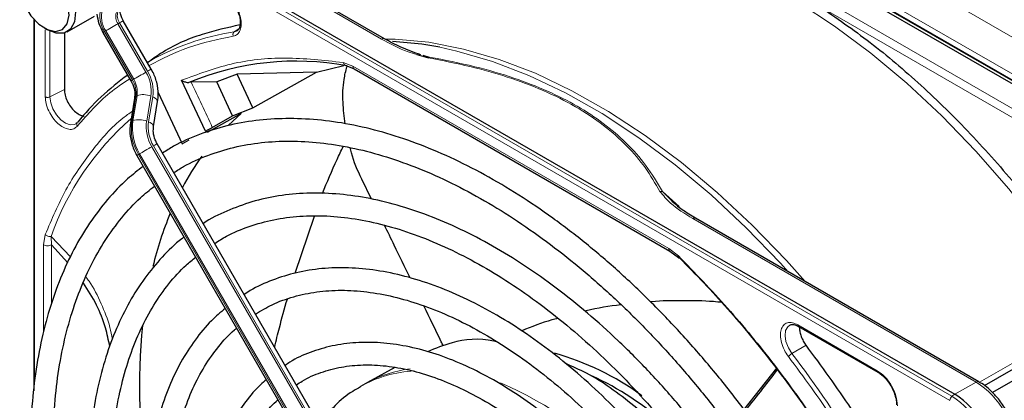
# Paper-space layout 'Blatt2' of a CAD drawing. Header units: millimetres. Extents: x 5 to 418, y 2 to 292.
# Tile 57 of 103: x 85.49 to 100.04, y 237.75 to 243.38. Entities that reach past the tile are written whole.
import ezdxf

# ---------------------------------------------------------------- set-up
doc = ezdxf.new("R2010")
doc.units = ezdxf.units.MM

psp = doc.layouts.new('Blatt2')

# ---------------------------------------------------------------- linework, layer by layer
at = {"color": 7, "linetype": 'Continuous', "lineweight": 18}
for p, q in [((90.109, 248.924), (146.207, 216.54)), ((89.874, 248.516), (145.971, 216.132)), ((90.778, 247.891), (103.754, 240.4)), ((86.651, 245.512), (90.84, 243.094)), ((99.237, 237.752), (86.262, 245.243)), ((99.269, 237.812), (86.294, 245.302)), ((103.397, 240.199), (97.408, 243.656)), ((103.338, 240.097), (97.349, 243.554)), ((85.711, 243.374), (85.711, 238.049)), ((86.966, 243.334), (86.943, 243.321)), ((87.357, 242.604), (86.943, 243.321)), ((86.966, 243.334), (87.38, 242.618)), ((85.869, 242.24), (85.869, 243.23)), ((85.937, 242.239), (85.937, 243.211)), ((87.159, 242.49), (86.745, 243.207)), ((86.762, 243.216), (87.176, 242.499)), ((88.661, 243.201), (88.728, 243.245)), ((90.272, 242.747), (90.415, 242.692)), ((90.415, 242.692), (95.084, 239.997)), ((87.176, 242.499), (87.159, 242.49)), ((85.937, 242.239), (86.15, 242.35)), ((87.148, 241.876), (87.208, 242.246)), ((87.224, 242.255), (87.164, 241.885)), ((87.208, 242.246), (87.224, 242.255)), ((87.367, 241.88), (87.427, 242.25)), ((87.456, 242.239), (87.396, 241.869)), ((87.164, 241.885), (87.148, 241.876)), ((91.439, 234.58), (87.443, 241.502)), ((87.467, 241.516), (91.463, 234.593)), ((87.245, 241.388), (87.262, 241.397)), ((91.242, 234.466), (87.245, 241.388)), ((87.262, 241.397), (91.258, 234.475)), ((94.99, 240.839), (95.239, 240.62)), ((95.437, 240.44), (99.626, 238.022)), ((85.844, 240.052), (85.868, 240.203)), ((86.242, 239.876), (85.953, 240.173)), ((85.961, 240.051), (85.953, 240.173)), ((85.844, 238.76), (85.844, 240.052)), ((85.961, 239.183), (85.961, 240.051)), ((95.084, 239.997), (95.226, 239.888)), ((99.676, 238.019), (101.436, 239.035)), ((96.991, 238.868), (98.165, 238.19)), ((97.112, 238.566), (96.904, 238.443)), ((99.626, 238.022), (99.312, 237.841)), ((99.312, 237.841), (99.269, 237.812))]:
    psp.add_line(p, q, dxfattribs=at)
at = {"color": 7, "linetype": 'Continuous', "lineweight": 25}
for p, q in [((103.711, 240.38), (90.735, 247.87)), ((103.776, 240.401), (90.8, 247.892)), ((90.881, 243.098), (86.692, 245.517)), ((86.337, 245.331), (99.312, 237.841)), ((85.697, 243.39), (85.697, 237.895)), ((86.194, 243.201), (86.595, 243.432)), ((87.435, 242.649), (87.021, 243.366)), ((85.855, 243.257), (85.902, 243.23)), ((86.15, 243.182), (86.15, 242.35)), ((86.721, 243.193), (87.135, 242.476)), ((88.703, 243.217), (88.661, 243.201)), ((87.377, 242.758), (87.374, 242.756)), ((91.358, 242.868), (91.533, 242.815)), ((91.448, 242.856), (91.544, 242.828)), ((89.877, 242.605), (88.703, 242.576)), ((88.935, 242.076), (89.877, 242.605)), ((89.877, 242.605), (90.283, 242.705)), ((90.3, 242.706), (90.433, 242.653)), ((90.432, 242.654), (95.101, 239.958)), ((88.234, 241.734), (87.883, 242.484)), ((88.024, 242.456), (87.991, 242.454)), ((88.404, 242.461), (88.024, 242.456)), ((88.703, 242.576), (88.404, 242.461)), ((88.636, 241.96), (88.404, 242.461)), ((88.935, 242.076), (88.703, 242.576)), ((87.538, 242.305), (87.891, 241.546)), ((87.188, 242.221), (87.128, 241.851)), ((87.469, 241.802), (87.529, 242.172)), ((88.636, 241.96), (88.935, 242.076)), ((88.764, 241.994), (88.26, 241.711)), ((88.336, 241.787), (88.636, 241.96)), ((88.575, 241.822), (88.764, 241.994)), ((87.891, 241.546), (87.996, 241.604)), ((91.518, 234.625), (87.521, 241.547)), ((87.221, 241.374), (91.218, 234.452)), ((90.692, 240.726), (90.545, 241.024)), ((95.172, 240.66), (94.99, 240.839)), ((89.561, 239.633), (89.847, 240.476)), ((99.668, 238.026), (95.479, 240.444)), ((86.2, 239.787), (85.961, 240.051)), ((95.101, 239.959), (95.225, 239.864)), ((99.749, 237.97), (102.225, 239.4)), ((102.718, 239.511), (99.869, 237.866)), ((97.001, 238.845), (98.175, 238.167)), ((91.035, 238.237), (90.629, 238.014)), ((96.676, 238.226), (96.194, 237.618)), ((90.597, 237.996), (90.527, 237.956)), ((90.629, 238.014), (90.597, 237.996))]:
    psp.add_line(p, q, dxfattribs=at)
at = {"color": 7, "linetype": 'Continuous', "lineweight": 18, "flags": 128}
for points in [[(101.436, 239.035), (101.018, 239.674), (100.574, 240.29), (100.108, 240.878), (99.621, 241.435), (99.118, 241.957), (98.6, 242.441), (98.071, 242.885), (97.535, 243.285), (96.994, 243.64), (96.452, 243.947), (95.913, 244.204), (95.552, 244.348)], [(86.762, 243.216), (86.778, 243.226), (86.799, 243.237), (86.821, 243.251), (86.846, 243.265), (86.871, 243.279), (86.897, 243.294), (86.921, 243.308), (86.943, 243.321)], [(86.966, 243.334), (86.986, 243.345), (87.001, 243.354), (87.013, 243.361), (87.019, 243.365), (87.021, 243.366)], [(90.886, 243.095), (91.038, 243.092), (91.538, 243.046), (92.052, 242.946), (92.578, 242.793), (93.113, 242.588), (93.653, 242.331), (94.195, 242.024), (94.736, 241.669), (95.272, 241.269), (95.8, 240.825), (96.318, 240.341), (96.822, 239.819), (97.097, 239.51)], [(96.849, 239.653), (96.734, 239.78), (96.229, 240.303), (95.71, 240.789), (95.18, 241.234), (94.642, 241.636), (94.099, 241.992), (93.556, 242.3), (93.014, 242.557), (92.478, 242.764), (91.95, 242.917), (91.7, 242.972)], [(87.176, 242.499), (87.192, 242.509), (87.212, 242.521), (87.235, 242.534), (87.26, 242.548), (87.285, 242.563), (87.31, 242.577), (87.335, 242.591), (87.357, 242.604)], [(87.38, 242.618), (87.399, 242.629), (87.415, 242.638), (87.426, 242.644), (87.433, 242.648), (87.435, 242.649)], [(86.321, 241.842), (86.299, 241.831), (86.238, 241.826), (86.168, 241.85), (86.097, 241.901), (86.033, 241.973), (85.982, 242.06), (85.949, 242.151), (85.937, 242.239)], [(87.456, 242.239), (87.479, 242.229), (87.499, 242.217), (87.514, 242.205), (87.524, 242.192), (87.529, 242.18), (87.529, 242.172)], [(87.396, 241.869), (87.419, 241.859), (87.439, 241.847), (87.454, 241.835), (87.464, 241.822), (87.469, 241.81), (87.469, 241.802)], [(87.262, 241.397), (87.279, 241.407), (87.299, 241.419), (87.321, 241.432), (87.346, 241.446), (87.371, 241.461), (87.397, 241.475), (87.421, 241.489), (87.443, 241.502)], [(87.467, 241.516), (87.486, 241.527), (87.501, 241.536), (87.513, 241.542), (87.52, 241.546), (87.521, 241.547)], [(96.904, 238.443), (96.851, 238.528), (96.816, 238.62), (96.802, 238.708), (96.811, 238.785), (96.842, 238.841), (96.874, 238.865)]]:
    psp.add_lwpolyline(points, dxfattribs=at)
at = {"color": 7, "linetype": 'Continuous', "lineweight": 25, "flags": 128}
for points in [[(85.715, 244.238), (85.844, 244.211), (85.98, 244.129), (86.107, 244.001), (86.212, 243.841), (86.284, 243.666), (86.314, 243.496), (86.299, 243.348), (86.242, 243.24), (86.148, 243.181), (86.027, 243.18), (85.902, 243.23)], [(85.689, 244.15), (85.588, 244.121), (85.519, 244.038), (85.49, 243.911), (85.506, 243.757), (85.563, 243.593), (85.656, 243.44), (85.773, 243.315), (85.9, 243.234), (86.021, 243.207), (86.122, 243.237), (86.191, 243.32), (86.22, 243.446), (86.204, 243.601), (86.147, 243.764), (86.054, 243.918), (85.937, 244.042), (85.81, 244.123), (85.689, 244.15)], [(91.7, 242.972), (91.434, 243.017), (91, 243.06)], [(99.668, 238.026), (99.668, 238.026), (99.669, 238.025)]]:
    psp.add_lwpolyline(points, dxfattribs=at)
at = {"color": 7, "linetype": 'Continuous', "lineweight": 18}
for centre, radius, start, end in [((87.075, 243.433), 0.4, 162.4884, 214.4618), ((87.06, 243.421), 0.362, 162.4884, 214.4618), ((87.1, 243.428), 0.19, 162.4884, 214.4618), ((87.123, 243.442), 0.19, 162.4884, 214.4618), ((104.125, 213.09), 34.772, 119.9893, 120.0346), ((89.237, 239.515), 3.731, 98.8797, 119.9002), ((90.864, 243.062), 0.0398, 63.3674, 127.3209), ((86.89, 242.327), 0.543, 351.8933, 30.7356), ((86.882, 242.321), 0.58, 351.8933, 30.7356), ((104.539, 212.373), 34.772, 119.9893, 120.0346), ((86.837, 242.299), 0.374, 351.8933, 30.7356), ((86.854, 242.308), 0.374, 351.8933, 30.7356), ((62.593, 230.176), 28.241, 24.2762, 25.7742), ((87.222, 242.214), 0.0351, 113.9711, 167.4982), ((87.319, 241.997), 0.276, 66.9099, 110.1284), ((89.875, 238.789), 4.159, 131.1389, 160.5535), ((87.162, 241.844), 0.0351, 113.9757, 167.4497), ((87.888, 241.77), 0.748, 171.8933, 210.7356), ((87.905, 241.78), 0.748, 171.8933, 210.7356), ((87.259, 241.626), 0.276, 66.9099, 110.1284), ((87.941, 241.798), 0.58, 171.8933, 210.7356), ((87.933, 241.793), 0.543, 171.8933, 210.7356), ((104.625, 211.271), 34.772, 119.9893, 120.0346), ((95.461, 240.406), 0.0419, 65.6929, 125.6176), ((82.244, 227.32), 18.402, 31.6747, 37.1862), ((91.425, 236.37), 1.822, 93.2506, 119.5171), ((91.478, 236.456), 1.775, 96.9623, 118.5981), ((90.422, 232.96), 5.499, 42.3553, 66.7273), ((99.65, 237.988), 0.0419, 65.6929, 125.6176), ((98.936, 236.943), 1.281, 2.6055, 57.3945), ((99.315, 237.749), 0.0777, 125.6892, 177.1989), ((98.584, 236.74), 1.272, 2.6055, 57.3945)]:
    psp.add_arc(centre, radius, start, end, dxfattribs=at)
at = {"color": 7, "linetype": 'Continuous', "lineweight": 25}
for centre, radius, start, end in [((89.57, 238.635), 4.132, 79.4654, 112.462), ((89.31, 239.463), 3.814, 125.6685, 140.9731), ((91.47, 239.007), 4.044, 144.3658, 152.1043), ((92.629, 238.474), 5.321, 157.4172, 166.3185), ((96.741, 237.93), 9.481, 174.3812, 188.9115), ((92.369, 234.698), 3.887, 53.4485, 74.7255), ((91.962, 233.869), 4.686, 48.726, 64.9889), ((98.622, 236.762), 1.281, 2.6055, 57.3945)]:
    psp.add_arc(centre, radius, start, end, dxfattribs=at)
at = {"color": 7, "linetype": 'Continuous', "lineweight": 18}
for points, knots in [([(88.508, 243.764), (88.535, 243.746), (88.59, 243.708), (88.665, 243.618), (88.724, 243.514), (88.759, 243.407), (88.77, 243.306), (88.753, 243.22), (88.712, 243.157), (88.668, 243.143), (88.647, 243.137)], [0, 0, 0, 0, 0.121712, 0.25, 0.378287, 0.5, 0.621712, 0.75, 0.878287, 1, 1, 1, 1]), ([(88.647, 243.137), (88.645, 243.143), (88.641, 243.155), (88.643, 243.174), (88.649, 243.191), (88.657, 243.198), (88.661, 243.201)], [0, 0, 0, 0, 0.2499911, 0.4999941, 0.749997, 1, 1, 1, 1]), ([(88.647, 243.137), (88.421, 243.09), (87.98, 242.999), (87.593, 242.8), (87.404, 242.703)], [0, 0, 0, 0, 0.512779, 1, 1, 1, 1]), ([(90.84, 243.094), (90.963, 243.025), (91.121, 242.936), (91.316, 242.88), (91.358, 242.868)], [0, 0, 0, 0, 0.782522, 1, 1, 1, 1]), ([(87.883, 242.484), (88.122, 242.574), (88.602, 242.755), (89.407, 242.843), (89.984, 242.779), (90.272, 242.747)], [0, 0, 0, 0, 0.333214, 0.666775, 1, 1, 1, 1]), ([(90.325, 242.698), (90.32, 242.699), (90.308, 242.7), (90.292, 242.71), (90.28, 242.726), (90.275, 242.74), (90.272, 242.747)], [0, 0, 0, 0, 0.25, 0.5, 0.75, 1, 1, 1, 1]), ([(91.533, 242.815), (91.739, 242.775), (92.139, 242.698), (92.708, 242.536), (93.235, 242.339), (93.715, 242.1), (94.13, 241.823), (94.471, 241.519), (94.75, 241.19), (94.884, 240.959), (94.953, 240.84)], [0, 0, 0, 0, 0.12858, 0.250086, 0.375109, 0.5, 0.624891, 0.749913, 0.871409, 1, 1, 1, 1]), ([(94.99, 240.839), (94.913, 240.97), (94.766, 241.219), (94.468, 241.557), (94.128, 241.85), (93.738, 242.107), (93.295, 242.331), (92.787, 242.528), (92.202, 242.7), (91.771, 242.784), (91.544, 242.828)], [0, 0, 0, 0, 0.140701, 0.267721, 0.384941, 0.499776, 0.614572, 0.731748, 0.859012, 1, 1, 1, 1]), ([(90.415, 242.692), (90.416, 242.684), (90.418, 242.667), (90.426, 242.655), (90.432, 242.654), (90.432, 242.654)], [0, 0, 0, 0, 0.494459, 0.988917, 1, 1, 1, 1]), ([(87.117, 242.508), (87.016, 242.441), (86.729, 242.251), (86.495, 241.981), (86.343, 241.806)], [0, 0, 0, 0, 0.351561, 1, 1, 1, 1]), ([(86.343, 241.806), (86.326, 241.791), (86.292, 241.76), (86.218, 241.755), (86.135, 241.784), (86.053, 241.844), (85.977, 241.928), (85.917, 242.031), (85.876, 242.141), (85.871, 242.208), (85.869, 242.24)], [0, 0, 0, 0, 0.121713, 0.25, 0.378287, 0.5, 0.621713, 0.75, 0.878287, 1, 1, 1, 1]), ([(85.937, 242.239), (85.932, 242.237), (85.922, 242.233), (85.903, 242.231), (85.884, 242.233), (85.874, 242.238), (85.869, 242.24)], [0, 0, 0, 0, 0.250002, 0.500004, 0.750006, 1, 1, 1, 1]), ([(87.156, 242.026), (87.109, 241.993), (86.885, 241.836), (86.551, 241.452), (86.158, 240.885), (85.964, 240.43), (85.868, 240.203)], [0, 0, 0, 0, 0.081439, 0.388222, 0.695006, 1, 1, 1, 1]), ([(86.343, 241.806), (86.34, 241.811), (86.333, 241.822), (86.331, 241.839), (86.335, 241.854), (86.343, 241.861), (86.347, 241.865)], [0, 0, 0, 0, 0.25, 0.5, 0.75, 1, 1, 1, 1]), ([(94.99, 240.839), (94.984, 240.84), (94.973, 240.843), (94.96, 240.841), (94.953, 240.84)], [0, 0, 0, 0, 0.483164, 1, 1, 1, 1]), ([(94.953, 240.84), (95.002, 240.781), (95.124, 240.633), (95.319, 240.513), (95.437, 240.44)], [0, 0, 0, 0, 0.39819, 1, 1, 1, 1]), ([(95.084, 239.997), (95.085, 239.989), (95.086, 239.972), (95.094, 239.96), (95.101, 239.959), (95.101, 239.959)], [0, 0, 0, 0, 0.498396, 0.996791, 1, 1, 1, 1]), ([(86.863, 238.656), (86.851, 238.715), (86.812, 238.905), (86.694, 239.191), (86.573, 239.438), (86.485, 239.555), (86.47, 239.576)], [0, 0, 0, 0, 0.162753, 0.526181, 0.917131, 1, 1, 1, 1]), ([(96.852, 238.4), (96.83, 238.431), (96.787, 238.496), (96.745, 238.606), (96.729, 238.711), (96.739, 238.8), (96.775, 238.866), (96.833, 238.903), (96.909, 238.906), (96.964, 238.88), (96.991, 238.868)], [0, 0, 0, 0, 0.1217127, 0.2499999, 0.378287, 0.4999997, 0.6217125, 0.7499999, 0.8782872, 1, 1, 1, 1]), ([(96.852, 238.4), (96.855, 238.403), (96.86, 238.41), (96.874, 238.422), (96.89, 238.434), (96.899, 238.44), (96.904, 238.443)], [0, 0, 0, 0, 0.25, 0.5, 0.75, 1, 1, 1, 1]), ([(97.879, 236.879), (97.76, 237.076), (97.442, 237.604), (97.079, 238.093), (96.852, 238.4)], [0, 0, 0, 0, 0.373578, 1, 1, 1, 1]), ([(98.165, 238.19), (98.204, 238.162), (98.282, 238.107), (98.381, 237.97), (98.45, 237.816), (98.459, 237.72), (98.463, 237.672)], [0, 0, 0, 0, 0.25, 0.499999, 0.75, 1, 1, 1, 1]), ([(98.165, 238.19), (98.165, 238.185), (98.166, 238.176), (98.171, 238.168), (98.175, 238.167), (98.175, 238.167)], [0, 0, 0, 0, 0.483464, 0.966928, 1, 1, 1, 1])]:
    psp.add_open_spline(points, degree=3, knots=knots, dxfattribs=at)
at = {"color": 7, "linetype": 'Continuous', "lineweight": 25}
for points, knots in [([(86.632, 243.462), (86.639, 243.416), (86.653, 243.324), (86.699, 243.236), (86.721, 243.193)], [0, 0, 0, 0, 0.5048739, 1, 1, 1, 1]), ([(87.021, 243.366), (87.014, 243.38), (86.996, 243.414), (86.98, 243.466), (86.974, 243.509), (86.978, 243.535), (86.979, 243.538), (86.98, 243.539)], [0, 0, 0, 0, 0.176806, 0.422684, 0.629977, 0.82324, 1, 1, 1, 1]), ([(88.682, 243.568), (88.7, 243.531), (88.726, 243.481), (88.745, 243.409), (88.752, 243.354), (88.75, 243.299), (88.737, 243.255), (88.721, 243.228), (88.707, 243.222), (88.702, 243.22)], [0, 0, 0, 0, 0.238343, 0.330867, 0.47597, 0.617896, 0.763986, 0.922379, 1, 1, 1, 1]), ([(97.349, 243.554), (97.603, 243.378), (98.113, 243.023), (98.864, 242.377), (99.594, 241.654), (100.29, 240.858), (100.945, 240.006), (101.338, 239.399), (101.534, 239.097)], [0, 0, 0, 0, 0.16549, 0.332238, 0.5, 0.66775, 0.834504, 1, 1, 1, 1]), ([(88.748, 243.304), (88.559, 243.262), (88.144, 243.169), (87.69, 242.972), (87.447, 242.792), (87.384, 242.746)], [0, 0, 0, 0, 0.383877, 0.842753, 1, 1, 1, 1]), ([(91.417, 242.861), (91.318, 242.897), (91.125, 242.965), (90.961, 243.055), (90.881, 243.098)], [0, 0, 0, 0, 0.518013, 1, 1, 1, 1]), ([(91.544, 242.828), (91.542, 242.827), (91.539, 242.825), (91.535, 242.818), (91.533, 242.815)], [0, 0, 0, 0, 0.499999, 1, 1, 1, 1]), ([(87.529, 242.172), (87.533, 242.206), (87.543, 242.299), (87.522, 242.454), (87.475, 242.578), (87.44, 242.64), (87.435, 242.649)], [0, 0, 0, 0, 0.213395, 0.580888, 0.936398, 1, 1, 1, 1]), ([(90.3, 241.841), (90.287, 241.947), (90.261, 242.166), (90.269, 242.452), (90.31, 242.622), (90.324, 242.684)], [0, 0, 0, 0, 0.373314, 0.773607, 1, 1, 1, 1]), ([(87.135, 242.476), (87.145, 242.458), (87.172, 242.405), (87.195, 242.313), (87.19, 242.25), (87.188, 242.221)], [0, 0, 0, 0, 0.219781, 0.641695, 1, 1, 1, 1]), ([(87.883, 242.484), (87.893, 242.478), (87.91, 242.468), (87.939, 242.459), (87.965, 242.453), (87.983, 242.454), (87.991, 242.454)], [0, 0, 0, 0, 0.336127, 0.560864, 0.79606, 1, 1, 1, 1]), ([(86.15, 242.35), (86.152, 242.322), (86.157, 242.268), (86.19, 242.178), (86.239, 242.094), (86.302, 242.023), (86.369, 241.977), (86.418, 241.954), (86.439, 241.956), (86.441, 241.956)], [0, 0, 0, 0, 0.1645503, 0.3291005, 0.4936508, 0.6582011, 0.8227514, 0.9873016, 1, 1, 1, 1]), ([(97.187, 236.126), (97.118, 236.245), (96.928, 236.568), (96.591, 237.076), (96.181, 237.646), (95.75, 238.191), (95.3, 238.709), (94.835, 239.197), (94.357, 239.651), (93.867, 240.071), (93.37, 240.452), (92.867, 240.793), (92.362, 241.093), (91.856, 241.349), (91.353, 241.559), (90.855, 241.723), (90.366, 241.84), (89.888, 241.907), (89.423, 241.926), (88.976, 241.896), (88.548, 241.818), (88.143, 241.689), (87.827, 241.552), (87.656, 241.442), (87.602, 241.408)], [0, 0, 0, 0, 0.027836, 0.075404, 0.122977, 0.170555, 0.218143, 0.265742, 0.313355, 0.360985, 0.408634, 0.456301, 0.503986, 0.551687, 0.599395, 0.647094, 0.694763, 0.742373, 0.789887, 0.837268, 0.884487, 0.931535, 0.978434, 1, 1, 1, 1]), ([(86.339, 241.86), (86.337, 241.857), (86.332, 241.848), (86.325, 241.846), (86.32, 241.844)], [0, 0, 0, 0, 0.349285, 1, 1, 1, 1]), ([(87.128, 241.851), (87.124, 241.817), (87.113, 241.725), (87.135, 241.57), (87.182, 241.445), (87.216, 241.383), (87.221, 241.374)], [0, 0, 0, 0, 0.213395, 0.580888, 0.936398, 1, 1, 1, 1]), ([(87.521, 241.547), (87.512, 241.565), (87.484, 241.619), (87.461, 241.71), (87.466, 241.773), (87.469, 241.802)], [0, 0, 0, 0, 0.219781, 0.641695, 1, 1, 1, 1]), ([(88.234, 241.734), (88.241, 241.737), (88.254, 241.743), (88.282, 241.757), (88.312, 241.773), (88.328, 241.783), (88.336, 241.787)], [0, 0, 0, 0, 0.250494, 0.503104, 0.754115, 1, 1, 1, 1]), ([(87.769, 241.119), (87.816, 241.15), (87.974, 241.253), (88.269, 241.38), (88.652, 241.5), (89.059, 241.57), (89.484, 241.593), (89.927, 241.568), (90.383, 241.496), (90.851, 241.377), (91.329, 241.211), (91.812, 241.001), (92.3, 240.745), (92.789, 240.447), (93.276, 240.107), (93.759, 239.728), (94.235, 239.311), (94.7, 238.859), (95.152, 238.375), (95.589, 237.861), (96.008, 237.32), (96.406, 236.754), (96.703, 236.299), (96.859, 236.029), (96.899, 235.959)], [0, 0, 0, 0, 0.0209899, 0.069851, 0.1186882, 0.1673891, 0.2158993, 0.2642148, 0.3123657, 0.3603953, 0.4083456, 0.456251, 0.5041365, 0.5520177, 0.5999032, 0.6477998, 0.6957108, 0.7436373, 0.7915784, 0.8395326, 0.8874977, 0.9354713, 0.9834506, 1, 1, 1, 1]), ([(89.966, 240.808), (90.034, 240.979), (90.13, 241.218), (90.242, 241.443), (90.273, 241.506)], [0, 0, 0, 0, 0.717609, 1, 1, 1, 1]), ([(90.545, 241.024), (90.486, 241.151), (90.416, 241.302), (90.381, 241.464), (90.376, 241.49)], [0, 0, 0, 0, 0.8384039, 1, 1, 1, 1]), ([(87.315, 241.212), (87.237, 241.151), (87.049, 241.006), (86.784, 240.725), (86.518, 240.377), (86.286, 239.989), (86.088, 239.563), (85.925, 239.102), (85.798, 238.608), (85.708, 238.083), (85.656, 237.532), (85.641, 236.957), (85.664, 236.361), (85.725, 235.747), (85.823, 235.12), (85.958, 234.483), (86.128, 233.838), (86.333, 233.19), (86.571, 232.543), (86.841, 231.898), (87.145, 231.263), (87.376, 230.812), (87.513, 230.578), (87.53, 230.549)], [0, 0, 0, 0, 0.0350457, 0.0847588, 0.1345869, 0.1845749, 0.234734, 0.2850474, 0.3354824, 0.3860023, 0.436574, 0.4871714, 0.5377749, 0.5883714, 0.6389554, 0.6895248, 0.7400793, 0.7906199, 0.8411485, 0.8916676, 0.9421795, 0.9926872, 1, 1, 1, 1]), ([(87.819, 230.716), (87.726, 230.883), (87.521, 231.252), (87.236, 231.84), (86.96, 232.47), (86.716, 233.105), (86.505, 233.74), (86.328, 234.373), (86.186, 234.998), (86.08, 235.612), (86.01, 236.213), (85.977, 236.796), (85.981, 237.358), (86.021, 237.895), (86.097, 238.406), (86.209, 238.886), (86.356, 239.334), (86.536, 239.746), (86.749, 240.122), (86.995, 240.457), (87.239, 240.726), (87.412, 240.864), (87.483, 240.92)], [0, 0, 0, 0, 0.042136, 0.093403, 0.144665, 0.195918, 0.24716, 0.298386, 0.349596, 0.400786, 0.451955, 0.503102, 0.554231, 0.605345, 0.656454, 0.707569, 0.758714, 0.80992, 0.861231, 0.912695, 0.964359, 1, 1, 1, 1]), ([(96.583, 235.777), (96.511, 235.9), (96.326, 236.212), (96, 236.695), (95.612, 237.222), (95.203, 237.724), (94.777, 238.198), (94.336, 238.64), (93.883, 239.047), (93.421, 239.418), (92.952, 239.75), (92.479, 240.041), (92.006, 240.288), (91.534, 240.49), (91.068, 240.645), (90.61, 240.753), (90.163, 240.812), (89.73, 240.822), (89.315, 240.782), (88.919, 240.695), (88.55, 240.555), (88.311, 240.443), (88.204, 240.367), (88.203, 240.366)], [0, 0, 0, 0, 0.032875, 0.083822, 0.134775, 0.185738, 0.236713, 0.287705, 0.338718, 0.389753, 0.440814, 0.491899, 0.543005, 0.594125, 0.645237, 0.696311, 0.747305, 0.798171, 0.848856, 0.899324, 0.949573, 0.99965, 1, 1, 1, 1]), ([(95.479, 240.444), (95.412, 240.485), (95.284, 240.563), (95.18, 240.651), (95.131, 240.693)], [0, 0, 0, 0, 0.5278139, 1, 1, 1, 1]), ([(88.373, 240.072), (88.429, 240.109), (88.589, 240.211), (88.88, 240.33), (89.241, 240.431), (89.625, 240.482), (90.027, 240.486), (90.445, 240.442), (90.876, 240.352), (91.317, 240.214), (91.766, 240.031), (92.219, 239.804), (92.675, 239.533), (93.129, 239.22), (93.579, 238.868), (94.021, 238.478), (94.454, 238.053), (94.873, 237.597), (95.276, 237.111), (95.66, 236.598), (96.003, 236.098), (96.205, 235.762), (96.296, 235.611)], [0, 0, 0, 0, 0.0288204, 0.081368, 0.1338578, 0.1861433, 0.238166, 0.2899406, 0.3415212, 0.3929707, 0.4443437, 0.4956805, 0.5470078, 0.5983377, 0.6496813, 0.7010436, 0.7524261, 0.8038277, 0.855246, 0.906678, 0.95812, 1, 1, 1, 1]), ([(91.263, 239.561), (91.184, 239.722), (91.058, 239.983), (90.929, 240.244), (90.88, 240.343)], [0, 0, 0, 0, 0.618379, 1, 1, 1, 1]), ([(87.92, 240.164), (87.909, 240.157), (87.791, 240.074), (87.594, 239.874), (87.333, 239.565), (87.108, 239.211), (86.915, 238.82), (86.758, 238.393), (86.636, 237.933), (86.552, 237.442), (86.505, 236.924), (86.497, 236.383), (86.526, 235.822), (86.592, 235.245), (86.696, 234.654), (86.836, 234.055), (87.011, 233.451), (87.221, 232.845), (87.462, 232.241), (87.737, 231.644), (87.963, 231.195), (88.105, 230.951), (88.135, 230.899)], [0, 0, 0, 0, 0.005507, 0.059059, 0.112718, 0.166568, 0.22064, 0.274924, 0.329377, 0.383948, 0.438591, 0.493268, 0.547952, 0.602625, 0.657281, 0.711917, 0.766534, 0.821135, 0.875721, 0.930297, 0.984866, 1, 1, 1, 1]), ([(88.425, 231.066), (88.371, 231.16), (88.209, 231.443), (87.97, 231.928), (87.709, 232.515), (87.48, 233.107), (87.283, 233.699), (87.121, 234.288), (86.993, 234.869), (86.902, 235.439), (86.847, 235.994), (86.829, 236.53), (86.847, 237.043), (86.901, 237.531), (86.992, 237.99), (87.117, 238.417), (87.276, 238.809), (87.467, 239.166), (87.692, 239.481), (87.9, 239.717), (88.043, 239.831), (88.091, 239.868)], [0, 0, 0, 0, 0.028011, 0.083582, 0.139147, 0.1947, 0.250238, 0.305756, 0.361251, 0.416719, 0.472159, 0.52757, 0.582957, 0.638329, 0.6937, 0.749093, 0.80455, 0.860127, 0.915892, 0.971916, 1, 1, 1, 1]), ([(95.226, 239.888), (95.225, 239.884), (95.223, 239.877), (95.222, 239.867), (95.226, 239.861), (95.234, 239.858), (95.24, 239.859), (95.243, 239.86)], [0, 0, 0, 0, 0.185198, 0.353278, 0.637072, 0.852757, 1, 1, 1, 1]), ([(95.226, 239.888), (95.47, 239.635), (95.961, 239.128), (96.651, 238.279), (97.285, 237.404), (97.657, 236.792), (97.835, 236.5)], [0, 0, 0, 0, 0.254266, 0.510024, 0.765782, 1, 1, 1, 1]), ([(95.243, 239.86), (95.481, 239.613), (95.959, 239.12), (96.631, 238.296), (97.265, 237.425), (97.645, 236.807), (97.834, 236.498)], [0, 0, 0, 0, 0.25, 0.5, 0.75, 1, 1, 1, 1]), ([(95.98, 235.429), (95.89, 235.579), (95.693, 235.903), (95.361, 236.379), (94.993, 236.856), (94.606, 237.307), (94.203, 237.727), (93.787, 238.114), (93.36, 238.465), (92.927, 238.777), (92.489, 239.048), (92.051, 239.276), (91.614, 239.458), (91.183, 239.593), (90.76, 239.681), (90.35, 239.719), (89.955, 239.707), (89.578, 239.648), (89.225, 239.536), (88.969, 239.424), (88.839, 239.335), (88.81, 239.315)], [0, 0, 0, 0, 0.047335, 0.102503, 0.157679, 0.212871, 0.268083, 0.323322, 0.378591, 0.433894, 0.489232, 0.544601, 0.599988, 0.65536, 0.710671, 0.765857, 0.820841, 0.875554, 0.929964, 0.984107, 1, 1, 1, 1]), ([(86.823, 238.548), (86.803, 238.641), (86.756, 238.862), (86.629, 239.183), (86.499, 239.382), (86.431, 239.487)], [0, 0, 0, 0, 0.258003, 0.608002, 1, 1, 1, 1]), ([(88.976, 239.028), (89.056, 239.076), (89.233, 239.182), (89.536, 239.291), (89.878, 239.363), (90.24, 239.387), (90.619, 239.363), (91.012, 239.292), (91.416, 239.174), (91.828, 239.011), (92.245, 238.803), (92.664, 238.551), (93.081, 238.259), (93.494, 237.927), (93.899, 237.558), (94.293, 237.155), (94.672, 236.721), (95.035, 236.26), (95.375, 235.773), (95.595, 235.438), (95.693, 235.264), (95.693, 235.263)], [0, 0, 0, 0, 0.047732, 0.104951, 0.162001, 0.218715, 0.275061, 0.331102, 0.386935, 0.442647, 0.498302, 0.553942, 0.609585, 0.665249, 0.720938, 0.776655, 0.832397, 0.88816, 0.943939, 0.999729, 1, 1, 1, 1]), ([(89.258, 238.539), (89.281, 238.635), (89.339, 238.877), (89.406, 239.109), (89.446, 239.249)], [0, 0, 0, 0, 0.39617, 1, 1, 1, 1]), ([(88.528, 239.111), (88.459, 239.052), (88.297, 238.914), (88.078, 238.648), (87.867, 238.322), (87.692, 237.956), (87.551, 237.556), (87.447, 237.122), (87.38, 236.659), (87.351, 236.171), (87.36, 235.66), (87.407, 235.132), (87.491, 234.589), (87.611, 234.036), (87.768, 233.478), (87.958, 232.917), (88.181, 232.359), (88.439, 231.808), (88.626, 231.436), (88.734, 231.253), (88.738, 231.246)], [0, 0, 0, 0, 0.043569, 0.102164, 0.161004, 0.220147, 0.279578, 0.339236, 0.399046, 0.458941, 0.518871, 0.578798, 0.638704, 0.698585, 0.758439, 0.81827, 0.87808, 0.937877, 0.997664, 1, 1, 1, 1]), ([(91.751, 238.556), (91.741, 238.577), (91.646, 238.774), (91.55, 238.972), (91.463, 239.148)], [0, 0, 0, 0, 0.103823, 1, 1, 1, 1]), ([(94.377, 239.165), (94.204, 239.142), (94.024, 239.118), (93.851, 239.072), (93.845, 239.071)], [0, 0, 0, 0, 0.96483, 1, 1, 1, 1]), ([(95.872, 239.2), (95.829, 239.204), (95.634, 239.223), (95.286, 239.227), (94.976, 239.224), (94.821, 239.209), (94.815, 239.208)], [0, 0, 0, 0, 0.121875, 0.549365, 0.983252, 1, 1, 1, 1]), ([(93.446, 238.965), (93.416, 238.957), (93.233, 238.91), (93.058, 238.839), (92.911, 238.78)], [0, 0, 0, 0, 0.16348, 1, 1, 1, 1]), ([(89.028, 231.414), (89.004, 231.455), (88.88, 231.668), (88.683, 232.067), (88.438, 232.607), (88.228, 233.152), (88.049, 233.698), (87.905, 234.239), (87.797, 234.772), (87.724, 235.292), (87.688, 235.796), (87.688, 236.279), (87.724, 236.738), (87.797, 237.168), (87.904, 237.567), (88.045, 237.932), (88.218, 238.262), (88.426, 238.549), (88.586, 238.734), (88.685, 238.811), (88.696, 238.819)], [0, 0, 0, 0, 0.01444, 0.075617, 0.136785, 0.197937, 0.259068, 0.32017, 0.381239, 0.442268, 0.503257, 0.564207, 0.625127, 0.686037, 0.746963, 0.807957, 0.869101, 0.930499, 0.992258, 1, 1, 1, 1]), ([(96.875, 238.862), (96.881, 238.866), (96.898, 238.877), (96.941, 238.872), (96.989, 238.854), (97.016, 238.835), (97.023, 238.829)], [0, 0, 0, 0, 0.190435, 0.569384, 0.881277, 1, 1, 1, 1]), ([(96.991, 238.868), (96.991, 238.863), (96.992, 238.853), (96.997, 238.846), (97.001, 238.845), (97.001, 238.845)], [0, 0, 0, 0, 0.483449, 0.966898, 1, 1, 1, 1]), ([(92.539, 238.619), (92.525, 238.622), (92.288, 238.678), (91.931, 238.643), (91.636, 238.519), (91.518, 238.47)], [0, 0, 0, 0, 0.0347134, 0.6142278, 1, 1, 1, 1]), ([(95.375, 235.079), (95.351, 235.122), (95.234, 235.325), (94.998, 235.674), (94.671, 236.118), (94.322, 236.535), (93.957, 236.923), (93.578, 237.278), (93.188, 237.597), (92.792, 237.877), (92.392, 238.116), (91.991, 238.31), (91.593, 238.458), (91.202, 238.559), (90.822, 238.61), (90.455, 238.612), (90.107, 238.565), (89.782, 238.466), (89.55, 238.366), (89.437, 238.285), (89.414, 238.269)], [0, 0, 0, 0, 0.0159769, 0.076619, 0.137271, 0.197942, 0.2586412, 0.3193773, 0.3801581, 0.4409891, 0.5018709, 0.5627956, 0.6237359, 0.6846297, 0.74539, 0.8059018, 0.8660482, 0.9257629, 0.9850862, 1, 1, 1, 1]), ([(98.089, 237.128), (97.988, 237.294), (97.686, 237.794), (97.342, 238.257), (97.112, 238.566)], [0, 0, 0, 0, 0.333109, 1, 1, 1, 1]), ([(89.581, 237.979), (89.609, 237.999), (89.72, 238.078), (89.94, 238.169), (90.239, 238.251), (90.563, 238.283), (90.903, 238.268), (91.257, 238.205), (91.623, 238.096), (91.997, 237.941), (92.375, 237.743), (92.754, 237.501), (93.13, 237.219), (93.501, 236.899), (93.861, 236.543), (94.209, 236.156), (94.539, 235.741), (94.835, 235.326), (95.008, 235.042), (95.087, 234.913)], [0, 0, 0, 0, 0.0213, 0.084609, 0.147915, 0.210788, 0.273103, 0.334941, 0.396461, 0.457805, 0.519077, 0.580333, 0.641603, 0.702907, 0.764251, 0.825634, 0.887048, 0.948488, 1, 1, 1, 1]), ([(95.829, 236.342), (95.636, 236.585), (95.241, 237.082), (94.571, 237.686), (93.997, 238.107), (93.659, 238.252), (93.555, 238.298)], [0, 0, 0, 0, 0.2798302, 0.5738372, 0.8678441, 1, 1, 1, 1]), ([(96.212, 237.594), (96.3, 237.704), (96.461, 237.906), (96.619, 238.113), (96.69, 238.206)], [0, 0, 0, 0, 0.548084, 1, 1, 1, 1]), ([(98.175, 238.167), (98.178, 238.166), (98.185, 238.163), (98.194, 238.167), (98.198, 238.168)], [0, 0, 0, 0, 0.4822925, 1, 1, 1, 1]), ([(98.178, 238.165), (98.195, 238.154), (98.229, 238.132), (98.285, 238.079), (98.332, 238.02), (98.359, 237.977), (98.368, 237.962)], [0, 0, 0, 0, 0.244303, 0.500854, 0.825035, 1, 1, 1, 1]), ([(89.136, 238.058), (89.078, 238.006), (88.937, 237.879), (88.749, 237.629), (88.568, 237.317), (88.423, 236.967), (88.314, 236.583), (88.241, 236.169), (88.207, 235.728), (88.211, 235.264), (88.253, 234.782), (88.332, 234.286), (88.447, 233.781), (88.599, 233.27), (88.783, 232.759), (89.002, 232.253), (89.19, 231.864), (89.314, 231.65), (89.344, 231.597)], [0, 0, 0, 0, 0.045337, 0.11062, 0.176282, 0.242384, 0.308874, 0.375644, 0.442577, 0.509583, 0.576595, 0.64358, 0.710528, 0.777438, 0.844314, 0.911165, 0.977999, 1, 1, 1, 1]), ([(90.529, 237.95), (90.49, 237.929), (90.353, 237.854), (90.191, 237.724), (90.084, 237.601), (90.051, 237.562)], [0, 0, 0, 0, 0.220093, 0.756421, 1, 1, 1, 1]), ([(98.368, 237.962), (98.389, 237.92), (98.419, 237.861), (98.441, 237.776), (98.45, 237.724), (98.448, 237.694), (98.447, 237.685)], [0, 0, 0, 0, 0.440805, 0.613959, 0.88685, 1, 1, 1, 1]), ([(100.073, 237.6), (100.035, 237.659), (99.982, 237.743), (99.89, 237.849), (99.808, 237.928), (99.729, 237.991), (99.681, 238.016), (99.667, 238.023)], [0, 0, 0, 0, 0.335683, 0.470249, 0.69001, 0.912206, 1, 1, 1, 1]), ([(89.631, 231.762), (89.628, 231.767), (89.533, 231.927), (89.371, 232.256), (89.149, 232.745), (88.961, 233.241), (88.806, 233.735), (88.685, 234.223), (88.6, 234.702), (88.551, 235.166), (88.538, 235.611), (88.562, 236.032), (88.621, 236.426), (88.715, 236.788), (88.842, 237.117), (89.003, 237.407), (89.158, 237.624), (89.27, 237.726), (89.307, 237.761)], [0, 0, 0, 0, 0.002079, 0.070996, 0.1399, 0.208781, 0.277628, 0.346429, 0.415177, 0.483863, 0.552488, 0.62106, 0.689605, 0.758159, 0.826801, 0.895661, 0.964912, 1, 1, 1, 1])]:
    psp.add_open_spline(points, degree=3, knots=knots, dxfattribs=at)
at = {"color": 7, "linetype": 'Continuous', "lineweight": 18}
for points in [[(85.868, 240.203), (85.874, 240.198), (85.885, 240.188), (85.907, 240.178), (85.931, 240.172), (85.946, 240.173), (85.953, 240.173)], [(85.844, 240.052), (85.853, 240.048), (85.87, 240.04), (85.902, 240.037), (85.935, 240.04), (85.952, 240.048), (85.961, 240.051)]]:
    psp.add_open_spline(points, degree=3, dxfattribs=at)
at = {"color": 7, "linetype": 'Continuous', "lineweight": 25}
psp.add_open_spline([(97.015, 238.828), (97.016, 238.807), (97.019, 238.765), (97.039, 238.696), (97.07, 238.628), (97.098, 238.587), (97.112, 238.566)], degree=3, dxfattribs=at)

doc.saveas('drawing.dxf')
